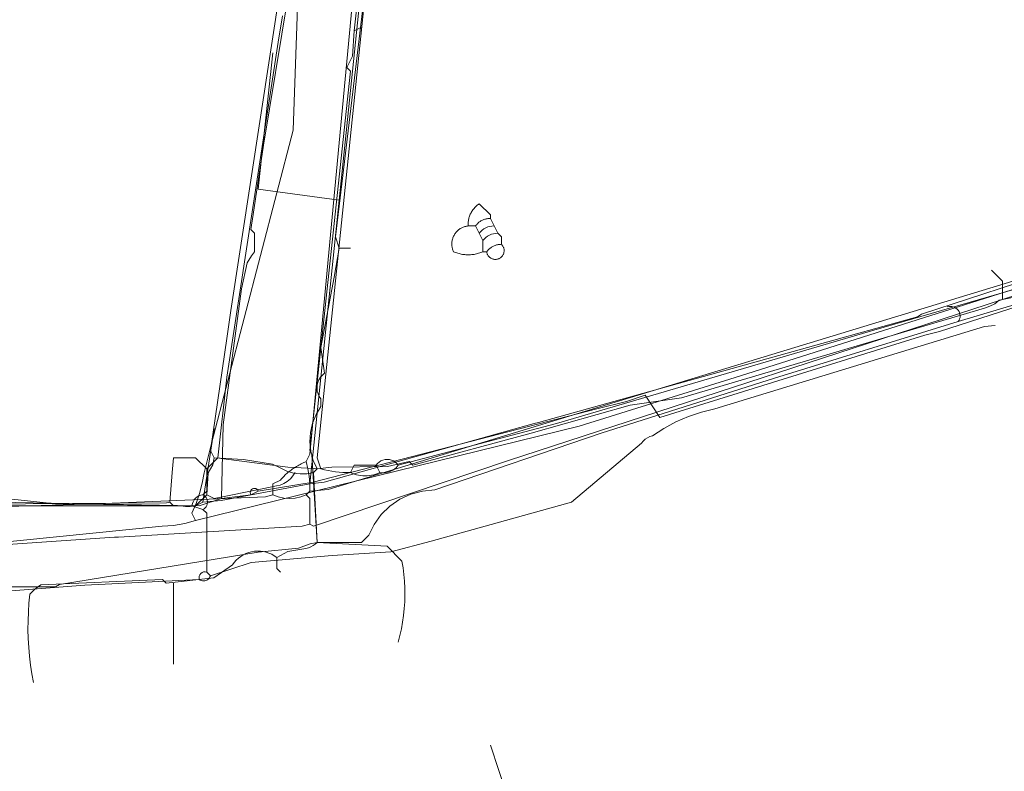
# Model space of a CAD drawing. Header units: inches. Extents: x 158416 to 160804, y 432611 to 437652.
# Tile 48 of 193: x 158619 to 158708, y 433381 to 433449. Entities that reach past the tile are written whole.
import ezdxf

# ---------------------------------------------------------------- set-up
doc = ezdxf.new("R2010")
doc.units = ezdxf.units.IN
doc.header["$MEASUREMENT"] = 0
doc.linetypes.add('COPIER_315', pattern=[0])
doc.linetypes.add('DASHDOT', pattern=[0])
for name, color, linetype in [('4.1-RIOOL-BESTAAND', 251, 'Continuous'), ('4.2-K&L-LAAGSPANNING', 10, 'Continuous'), ('4.2-K&L-LAGEDRUK GAS', 42, 'Continuous'), ('4.2-K&L-MIDDENSPANNING', 10, 'Continuous'), ('4.2-K&L-SIGNAAL KPN', 94, 'Continuous'), ('4.2-K&L-SIGNAAL UPC', 222, 'Continuous'), ('4.2-K&L-WATERLEIDING', 150, 'Continuous')]:
    doc.layers.add(name, color=color, linetype=linetype)

msp = doc.modelspace()

# ---------------------------------------------------------------- linework, layer by layer
at = {"layer": '4.1-RIOOL-BESTAAND', "linetype": 'COPIER_315', "lineweight": 0, "ltscale": 5}
for points in [[(158635, 433403.667, 0), (158634.667, 433404.333, 0), (158635.036, 433405.213, 0), (158635.347, 433406.115, 0), (158635.596, 433407.035, 0), (158635.784, 433407.971, 0), (158636.451, 433410.637, 0), (158643.84, 433439.006, 0), (158644.667, 433463, 0), (158651.667, 433509, 0), (158651, 433511.333, 0)], [(158711.333, 433425.333, 0), (158684.3, 433416.767, 0), (158669.696, 433412.216, 0), (158635, 433403.667, 0), (158634.015, 433403.391, 0), (158633.007, 433403.219, 0), (158631.986, 433403.15, 0), (158594, 433399.333, 0)]]:
    msp.add_polyline3d(points, dxfattribs=at)
at = {"layer": '4.2-K&L-LAAGSPANNING', "linetype": 'DASHDOT', "lineweight": 0, "ltscale": 2}
msp.add_line((158635.667, 433405.333), (158636.667, 433412), dxfattribs=at)
for points in [[(158645.333, 433407, 0), (158648, 433432.667, 0), (158650.667, 433458.667, 0)], [(158648, 433432.667, 0), (158640.667, 433433.667, 0), (158640.854, 433435.35, 0), (158642, 433446, 0)], [(158612.333, 433405, 0), (158633.667, 433405, 0), (158634.078, 433404.935, 0), (158634.494, 433404.937, 0), (158634.904, 433405.006, 0), (158635.299, 433405.139, 0), (158635.667, 433405.333, 0), (158637.311, 433405.469, 0), (158645.333, 433407, 0), (158646.641, 433407.128, 0), (158665.637, 433412.451, 0), (158666.029, 433412.549, 0), (158700.3, 433422.1, 0), (158700.667, 433422.333, 0), (158717.696, 433427.882, 0)], [(158675, 433344.333, 0), (158674.433, 433345.7, 0), (158662.433, 433381.033, 0), (158661.667, 433383.333, 0)]]:
    msp.add_polyline3d(points, dxfattribs=at)
at = {"layer": '4.2-K&L-LAGEDRUK GAS', "linetype": 'Continuous', "lineweight": 0, "ltscale": 15}
msp.add_line((158649.333, 433448), (158650, 433448.333), dxfattribs=at)
for points in [[(158646, 433401.667, 0), (158645.514, 433409.655, 0), (158645.333, 433410, 0), (158649, 433444.333, 0), (158648.667, 433444.667, 0), (158649.19, 433445.685, 0), (158649.333, 433448, 0), (158651, 433463, 0)], [(158716.641, 433425.461, 0), (158704, 433421.667, 0), (158687.363, 433416.549, 0), (158671.7, 433411.567, 0), (158656.633, 433406.433, 0), (158655.54, 433406.338, 0), (158654.479, 433406.057, 0), (158653.481, 433405.599, 0), (158652.576, 433404.977, 0), (158651.791, 433404.21, 0), (158651.148, 433403.32, 0), (158650.667, 433402.333, 0), (158650.333, 433402, 0), (158650, 433401.667, 0), (158646, 433401.667, 0), (158645.367, 433401.567, 0), (158644.32, 433401.15, 0), (158640.644, 433400.802, 0), (158622.689, 433397.865, 0), (158622.333, 433397.667, 0), (158617, 433397.667, 0)]]:
    msp.add_polyline3d(points, dxfattribs=at)
msp.add_arc((158703.297, 433422.181), 0.871, 323.84947, 109.88613, dxfattribs=at)
at = {"layer": '4.2-K&L-MIDDENSPANNING', "linetype": 'Continuous', "lineweight": 0, "ltscale": 1.75}
for points in [[(158637.333, 433405.667, 0), (158637.492, 433412.326, 0), (158639.146, 433424.651, 0), (158639.667, 433427, 0), (158640.067, 433427.633, 0), (158640.333, 433428, 0), (158640.333, 433429.667, 0), (158640, 433430, 0), (158640.198, 433431.356, 0), (158641.14, 433437.647, 0), (158643.333, 433451, 0)], [(158614.667, 433406, 0), (158622.321, 433405.182, 0), (158635.333, 433405, 0), (158637.333, 433405.667, 0), (158640, 433406, 0), (158640.667, 433406.333, 0), (158645.644, 433407.135, 0), (158671.3, 433413.767, 0), (158673.971, 433414.451, 0), (158675.667, 433415, 0), (158677, 433413, 0), (158700.967, 433420.433, 0), (158702.304, 433420.784, 0), (158782.367, 433446.6, 0)]]:
    msp.add_polyline3d(points, dxfattribs=at)
msp.add_arc((158640.315, 433406.204), 0.375, 20.11244, 213.00507, dxfattribs=at)
at = {"layer": '4.2-K&L-SIGNAAL KPN', "linetype": 'Continuous', "lineweight": 0, "ltscale": 1.75}
msp.add_line((158651.667, 433408), (158651.333, 433408.667), dxfattribs=at)
for points in [[(158646.333, 433408.333, 0), (158646, 433409.333, 0), (158651.516, 433462.68, 0)], [(158636.333, 433398.667, 0), (158636, 433399, 0), (158636, 433404.333, 0), (158635.667, 433404.667, 0), (158635.775, 433404.733, 0), (158635.87, 433404.816, 0), (158635.95, 433404.915, 0), (158636.012, 433405.025, 0), (158636.055, 433405.145, 0), (158636.076, 433405.27, 0), (158636.076, 433405.397, 0), (158636.055, 433405.522, 0), (158636.012, 433405.641, 0), (158635.95, 433405.752, 0), (158635.87, 433405.85, 0), (158635.775, 433405.934, 0), (158635.667, 433406, 0), (158636, 433406.333, 0), (158636, 433408.333, 0), (158637, 433409.333, 0), (158637.81, 433416.649, 0), (158642.469, 433446.977, 0), (158642.848, 433449.346, 0)], [(158709.333, 433424.667, 0), (158696.367, 433420.9, 0), (158667.637, 433412.451, 0), (158653.333, 433408.667, 0), (158653.211, 433408.821, 0), (158653.066, 433408.953, 0), (158652.9, 433409.06, 0), (158652.72, 433409.138, 0), (158652.529, 433409.186, 0), (158652.333, 433409.202, 0), (158652.137, 433409.186, 0), (158651.947, 433409.138, 0), (158651.766, 433409.06, 0), (158651.601, 433408.953, 0), (158651.455, 433408.821, 0), (158651.333, 433408.667, 0), (158649.333, 433408.667, 0), (158649, 433408, 0)], [(158602.974, 433396.128, 0), (158624.99, 433397.821, 0), (158635.333, 433398.333, 0), (158635.42, 433398.277, 0), (158635.515, 433398.235, 0), (158635.615, 433398.209, 0), (158635.719, 433398.2, 0), (158635.822, 433398.208, 0), (158635.923, 433398.232, 0), (158636.018, 433398.273, 0), (158636.105, 433398.329, 0), (158636.182, 433398.398, 0), (158636.247, 433398.479, 0), (158636.298, 433398.569, 0), (158636.333, 433398.667, 0), (158640.026, 433399.872, 0), (158647.343, 433400.51, 0), (158652.657, 433400.823, 0), (158656.304, 433401.784, 0), (158669, 433405.333, 0), (158675.333, 433410.667, 0), (158675.49, 433410.856, 0), (158675.672, 433411.02, 0), (158675.877, 433411.156, 0), (158676.099, 433411.262, 0), (158676.333, 433411.333, 0), (158677.372, 433412.003, 0), (158678.462, 433412.585, 0), (158679.596, 433413.075, 0), (158680.767, 433413.47, 0), (158681.967, 433413.767, 0), (158706.363, 433421.216, 0), (158707.333, 433421.333, 0)], [(158632.667, 433405.333, 0), (158632.872, 433408.026, 0), (158633, 433409.333, 0), (158635, 433409.333, 0), (158636, 433408.333, 0)], [(158637, 433409.333, 0), (158637.3, 433409.267, 0), (158643.348, 433408.482, 0), (158646.333, 433408.333, 0), (158646.661, 433408.255, 0), (158646.991, 433408.187, 0), (158647.323, 433408.129, 0), (158647.656, 433408.082, 0), (158647.991, 433408.046, 0), (158648.327, 433408.02, 0), (158648.663, 433408.005, 0), (158649, 433408, 0), (158649.182, 433407.926, 0), (158649.367, 433407.862, 0), (158649.556, 433407.81, 0), (158649.748, 433407.769, 0), (158649.942, 433407.74, 0), (158650.137, 433407.722, 0), (158650.333, 433407.716, 0), (158650.529, 433407.722, 0), (158650.725, 433407.74, 0), (158650.919, 433407.769, 0), (158651.111, 433407.81, 0), (158651.3, 433407.862, 0), (158651.485, 433407.926, 0), (158651.667, 433408, 0), (158651.811, 433407.982, 0), (158651.956, 433407.977, 0), (158652.101, 433407.983, 0), (158652.245, 433408.002, 0), (158652.386, 433408.033, 0), (158652.525, 433408.075, 0), (158652.66, 433408.129, 0), (158652.79, 433408.194, 0), (158652.914, 433408.27, 0), (158653.031, 433408.355, 0), (158653.14, 433408.45, 0), (158653.241, 433408.555, 0), (158653.333, 433408.667, 0)], [(158615.318, 433405.148, 0), (158632.367, 433405.267, 0), (158632.667, 433405.333, 0), (158633, 433405, 0), (158634.667, 433405, 0), (158635.667, 433404.667, 0)]]:
    msp.add_polyline3d(points, dxfattribs=at)
for centre, radius, start, end in [((158635.778, 433404.889), 1.117, 95.71063, 174.28937), ((158635.833, 433398.5), 0.527, 71.54056, 198.45944)]:
    msp.add_arc(centre, radius, start, end, dxfattribs=at)
at = {"layer": '4.2-K&L-SIGNAAL UPC', "linetype": 'Continuous', "lineweight": 0, "ltscale": 1.75}
for p, q in [((158648, 433428.333), (158649, 433428.333)), ((158633, 433390.667), (158633, 433398))]:
    msp.add_line(p, q, dxfattribs=at)
for points in [[(158636, 433406, 0), (158636.14, 433407.98, 0), (158636.567, 433408.7, 0), (158636.667, 433409.333, 0), (158636.333, 433410, 0), (158637.86, 433420.353, 0), (158638.198, 433422.689, 0), (158642.667, 433452, 0), (158642.451, 433452.363, 0), (158640.667, 433459.333, 0), (158641, 433460.333, 0), (158640.067, 433462.367, 0), (158639.333, 433463.333, 0), (158639, 433463.333, 0), (158637.667, 433464.667, 0), (158637.667, 433465, 0)], [(158646, 433401.667, 0), (158645.667, 433408, 0), (158646, 433408.333, 0), (158645.648, 433409.112, 0), (158645.426, 433409.937, 0), (158645.339, 433410.787, 0), (158645.389, 433411.64, 0), (158645.575, 433412.475, 0), (158645.893, 433413.268, 0), (158646.333, 433414, 0), (158646.333, 433414.667, 0), (158646.188, 433414.886, 0), (158646.079, 433415.126, 0), (158646.011, 433415.38, 0), (158645.985, 433415.642, 0), (158646.001, 433415.905, 0), (158646.059, 433416.161, 0), (158646.158, 433416.405, 0), (158646.294, 433416.63, 0), (158646.466, 433416.83, 0), (158646.667, 433417, 0), (158646.333, 433419.333, 0), (158647.527, 433425.687, 0), (158648, 433428.333, 0), (158647.667, 433429.333, 0), (158650.523, 433453.351, 0)], [(158661.333, 433428, 0), (158661.342, 433427.945, 0), (158661.354, 433427.89, 0), (158661.371, 433427.836, 0), (158661.391, 433427.783, 0), (158661.415, 433427.732, 0), (158661.442, 433427.683, 0), (158661.473, 433427.636, 0), (158661.507, 433427.591, 0), (158661.544, 433427.549, 0), (158661.584, 433427.509, 0), (158661.627, 433427.473, 0), (158661.672, 433427.439, 0), (158661.719, 433427.409, 0), (158661.769, 433427.382, 0), (158661.82, 433427.359, 0), (158661.873, 433427.34, 0), (158661.927, 433427.324, 0), (158661.982, 433427.312, 0), (158662.038, 433427.305, 0), (158662.094, 433427.301, 0), (158662.15, 433427.301, 0), (158662.206, 433427.305, 0), (158662.262, 433427.313, 0), (158662.317, 433427.325, 0), (158662.371, 433427.341, 0), (158662.424, 433427.36, 0), (158662.475, 433427.384, 0), (158662.524, 433427.411, 0), (158662.571, 433427.441, 0), (158662.617, 433427.475, 0), (158662.659, 433427.512, 0), (158662.699, 433427.551, 0), (158662.736, 433427.594, 0), (158662.77, 433427.639, 0), (158662.8, 433427.686, 0), (158662.828, 433427.735, 0), (158662.851, 433427.786, 0), (158662.871, 433427.839, 0), (158662.887, 433427.893, 0), (158662.899, 433427.948, 0), (158662.908, 433428.003, 0), (158662.912, 433428.059, 0), (158662.912, 433428.116, 0), (158662.909, 433428.172, 0), (158662.901, 433428.228, 0), (158662.89, 433428.283, 0), (158662.874, 433428.337, 0), (158662.855, 433428.39, 0), (158662.832, 433428.441, 0), (158662.806, 433428.491, 0), (158662.776, 433428.538, 0), (158662.742, 433428.584, 0), (158662.706, 433428.626, 0), (158662.667, 433428.667, 0), (158662.667, 433429.333, 0), (158662.333, 433429.667, 0), (158662, 433430.333, 0), (158661.667, 433431, 0), (158661.667, 433431.333, 0), (158660.667, 433432.333, 0), (158660.592, 433432.283, 0), (158660.518, 433432.23, 0), (158660.448, 433432.174, 0), (158660.379, 433432.115, 0), (158660.313, 433432.053, 0), (158660.25, 433431.989, 0), (158660.19, 433431.922, 0), (158660.132, 433431.852, 0), (158660.077, 433431.78, 0), (158660.026, 433431.706, 0), (158659.977, 433431.63, 0), (158659.932, 433431.552, 0), (158659.89, 433431.472, 0), (158659.851, 433431.39, 0), (158659.816, 433431.307, 0), (158659.784, 433431.222, 0), (158659.756, 433431.137, 0), (158659.731, 433431.05, 0), (158659.71, 433430.962, 0), (158659.693, 433430.873, 0), (158659.679, 433430.784, 0), (158659.669, 433430.694, 0), (158659.663, 433430.604, 0), (158659.66, 433430.514, 0), (158659.662, 433430.424, 0), (158659.667, 433430.333, 0)], [(158661.667, 433431, 0), (158661.593, 433431.001, 0), (158661.519, 433430.999, 0), (158661.445, 433430.993, 0), (158661.371, 433430.983, 0), (158661.298, 433430.97, 0), (158661.226, 433430.954, 0), (158661.155, 433430.934, 0), (158661.085, 433430.911, 0), (158661.016, 433430.884, 0), (158660.948, 433430.854, 0), (158660.882, 433430.821, 0), (158660.817, 433430.785, 0), (158660.754, 433430.745, 0), (158660.693, 433430.703, 0), (158660.635, 433430.658, 0), (158660.578, 433430.61, 0), (158660.524, 433430.559, 0), (158660.472, 433430.506, 0), (158660.423, 433430.451, 0), (158660.377, 433430.393, 0), (158660.333, 433430.333, 0), (158659.667, 433430.333, 0), (158659.591, 433430.324, 0), (158659.515, 433430.311, 0), (158659.44, 433430.295, 0), (158659.366, 433430.276, 0), (158659.293, 433430.252, 0), (158659.221, 433430.226, 0), (158659.15, 433430.196, 0), (158659.081, 433430.163, 0), (158659.014, 433430.127, 0), (158658.948, 433430.087, 0), (158658.884, 433430.045, 0), (158658.822, 433430, 0), (158658.762, 433429.952, 0), (158658.705, 433429.901, 0), (158658.65, 433429.847, 0), (158658.598, 433429.791, 0), (158658.548, 433429.733, 0), (158658.501, 433429.672, 0), (158658.457, 433429.609, 0), (158658.416, 433429.545, 0), (158658.378, 433429.478, 0), (158658.343, 433429.41, 0), (158658.311, 433429.34, 0), (158658.283, 433429.269, 0), (158658.258, 433429.196, 0), (158658.236, 433429.123, 0), (158658.218, 433429.048, 0), (158658.203, 433428.973, 0), (158658.192, 433428.897, 0), (158658.184, 433428.821, 0), (158658.18, 433428.744, 0), (158658.18, 433428.668, 0), (158658.183, 433428.591, 0), (158658.189, 433428.515, 0), (158658.2, 433428.439, 0), (158658.213, 433428.363, 0), (158658.23, 433428.289, 0), (158658.251, 433428.215, 0), (158658.275, 433428.142, 0), (158658.303, 433428.07, 0), (158658.333, 433428, 0), (158658.43, 433427.959, 0), (158658.529, 433427.92, 0), (158658.629, 433427.885, 0), (158658.729, 433427.853, 0), (158658.831, 433427.825, 0), (158658.933, 433427.799, 0), (158659.037, 433427.777, 0), (158659.141, 433427.759, 0), (158659.245, 433427.743, 0), (158659.35, 433427.731, 0), (158659.456, 433427.723, 0), (158659.561, 433427.718, 0), (158659.667, 433427.716, 0), (158659.772, 433427.718, 0), (158659.878, 433427.723, 0), (158659.983, 433427.731, 0), (158660.088, 433427.743, 0), (158660.193, 433427.759, 0), (158660.297, 433427.777, 0), (158660.4, 433427.799, 0), (158660.503, 433427.825, 0), (158660.604, 433427.853, 0), (158660.705, 433427.885, 0), (158660.805, 433427.92, 0), (158660.903, 433427.959, 0), (158661, 433428, 0), (158661.333, 433428, 0), (158661.378, 433428.059, 0), (158661.425, 433428.116, 0), (158661.475, 433428.17, 0), (158661.527, 433428.222, 0), (158661.582, 433428.272, 0), (158661.638, 433428.319, 0), (158661.697, 433428.364, 0), (158661.758, 433428.406, 0), (158661.821, 433428.444, 0), (158661.885, 433428.48, 0), (158661.951, 433428.513, 0), (158662.019, 433428.543, 0), (158662.087, 433428.57, 0), (158662.157, 433428.594, 0), (158662.228, 433428.614, 0), (158662.3, 433428.631, 0), (158662.373, 433428.645, 0), (158662.446, 433428.656, 0), (158662.519, 433428.663, 0), (158662.593, 433428.666, 0), (158662.667, 433428.667, 0)], [(158661, 433428, 0), (158661, 433429, 0), (158660.667, 433429.667, 0), (158660.333, 433430.333, 0)], [(158708, 433423.667, 0), (158708, 433425.333, 0), (158707, 433426.333, 0)], [(158636.667, 433409.333, 0), (158639.317, 433409.187, 0), (158641.945, 433408.753, 0), (158642.718, 433408.41, 0), (158643.267, 433408.144, 0), (158643.851, 433407.967, 0), (158644.456, 433407.883, 0), (158645.066, 433407.894, 0), (158645.667, 433408, 0), (158646, 433408.333, 0), (158647.333, 433408.5, 0), (158652.363, 433408.549, 0), (158654.333, 433409, 0), (158654.667, 433408.667, 0), (158665.367, 433411.567, 0), (158674.304, 433414.118, 0), (158678.971, 433414.784, 0), (158706.367, 433422.9, 0), (158706.848, 433423.058, 0), (158707.297, 433423.294, 0), (158707.7, 433423.6, 0), (158708, 433423.667, 0), (158709.372, 433423.951, 0)], [(158617, 433405.333, 0), (158635, 433405, 0), (158636, 433406, 0), (158636.667, 433405.667, 0), (158641.026, 433406.539, 0), (158642.308, 433406.795, 0), (158642.657, 433406.878, 0), (158642.989, 433407.013, 0), (158643.296, 433407.198, 0), (158643.571, 433407.428, 0), (158643.808, 433407.697, 0), (158644, 433408, 0)], [(158620.333, 433389, 0), (158620.187, 433389.791, 0), (158620.065, 433390.585, 0), (158619.969, 433391.384, 0), (158619.898, 433392.184, 0), (158619.852, 433392.987, 0), (158619.831, 433393.791, 0), (158619.835, 433394.595, 0), (158619.865, 433395.398, 0), (158619.92, 433396.2, 0), (158620, 433397, 0), (158620.177, 433397.195, 0), (158620.368, 433397.378, 0), (158620.57, 433397.546, 0), (158620.783, 433397.701, 0), (158621.007, 433397.841, 0), (158632, 433398.333, 0), (158632.333, 433398, 0), (158636.651, 433398.48, 0), (158638.333, 433399.667, 0), (158638.492, 433399.881, 0), (158638.671, 433400.079, 0), (158638.869, 433400.26, 0), (158639.082, 433400.42, 0), (158639.31, 433400.559, 0), (158639.55, 433400.676, 0), (158639.8, 433400.769, 0), (158640.058, 433400.838, 0), (158640.322, 433400.882, 0), (158640.588, 433400.901, 0), (158640.855, 433400.894, 0), (158641.12, 433400.861, 0), (158641.381, 433400.803, 0), (158641.635, 433400.721, 0), (158641.88, 433400.614, 0), (158642.113, 433400.485, 0), (158642.333, 433400.333, 0), (158643.356, 433400.865, 0), (158644.977, 433401.135, 0), (158645.201, 433401.201, 0), (158645.416, 433401.288, 0), (158645.623, 433401.395, 0), (158645.818, 433401.522, 0), (158646, 433401.667, 0), (158652.333, 433401.333, 0), (158653.667, 433400, 0), (158653.766, 433399.391, 0), (158653.843, 433398.779, 0), (158653.896, 433398.164, 0), (158653.926, 433397.548, 0), (158653.933, 433396.931, 0), (158653.917, 433396.314, 0), (158653.877, 433395.699, 0), (158653.814, 433395.085, 0), (158653.728, 433394.474, 0), (158653.619, 433393.867, 0), (158653.488, 433393.264, 0), (158653.333, 433392.667, 0)], [(158642.667, 433399, 0), (158642.333, 433399.333, 0), (158642.333, 433400.333, 0)]]:
    msp.add_polyline3d(points, dxfattribs=at)
for centre, start, end in [((158661.97, 433428.726), 88.92884, 144.19497), ((158662.303, 433428.06), 88.93588, 144.19213)]:
    msp.add_arc(centre, 1.607, start, end, dxfattribs=at)
at = {"layer": '4.2-K&L-WATERLEIDING', "linetype": 'Continuous', "lineweight": 0, "ltscale": 2}
for points in [[(158645.333, 433403.333, 0), (158645.333, 433405.667, 0), (158645, 433406, 0), (158645.333, 433406.333, 0), (158645.329, 433407.008, 0), (158645.271, 433407.68, 0), (158645.161, 433408.345, 0), (158645, 433409, 0), (158645.333, 433409.667, 0), (158650, 433459.333, 0), (158649.667, 433459.667, 0), (158650.19, 433460.685, 0), (158650.477, 433462.982, 0), (158654.815, 433501.318, 0), (158655.333, 433504.667, 0), (158656, 433513, 0)], [(158645.333, 433406.333, 0), (158646.977, 433406.469, 0), (158729.363, 433431.549, 0)], [(158566.667, 433393.333, 0), (158567.433, 433391.7, 0), (158568.333, 433389.333, 0), (158570.367, 433389.933, 0), (158571.535, 433390.425, 0), (158572.751, 433390.782, 0), (158574, 433391, 0), (158584.633, 433395.067, 0), (158596.696, 433399.216, 0), (158599.308, 433399.795, 0), (158604.32, 433400.484, 0), (158608.321, 433400.818, 0), (158627.659, 433402.159, 0), (158628.008, 433402.175, 0), (158644.653, 433403.15, 0), (158645.333, 433403.333, 0), (158645.667, 433403.167, 0), (158663.3, 433409.1, 0), (158710.696, 433424.549, 0)], [(158642, 433406, 0), (158642, 433407, 0), (158642.667, 433407.333, 0), (158642.747, 433407.423, 0), (158642.829, 433407.512, 0), (158642.912, 433407.599, 0), (158642.998, 433407.684, 0), (158643.085, 433407.767, 0), (158643.173, 433407.849, 0), (158643.263, 433407.929, 0), (158643.355, 433408.008, 0), (158643.448, 433408.084, 0), (158643.543, 433408.159, 0), (158643.639, 433408.232, 0), (158643.736, 433408.303, 0), (158643.835, 433408.372, 0), (158643.935, 433408.439, 0), (158644.036, 433408.505, 0), (158644.139, 433408.568, 0), (158644.243, 433408.629, 0), (158644.348, 433408.688, 0), (158644.454, 433408.746, 0), (158644.561, 433408.801, 0), (158644.669, 433408.854, 0), (158644.779, 433408.905, 0), (158644.889, 433408.953, 0), (158645, 433409, 0)], [(158615.005, 433404.839, 0), (158626.005, 433405.172, 0), (158641.322, 433405.821, 0), (158642, 433406, 0), (158642.481, 433405.812, 0), (158642.985, 433405.697, 0), (158643.5, 433405.659, 0), (158644.015, 433405.697, 0), (158644.519, 433405.812, 0), (158645, 433406, 0)]]:
    msp.add_polyline3d(points, dxfattribs=at)

doc.saveas('drawing.dxf')
